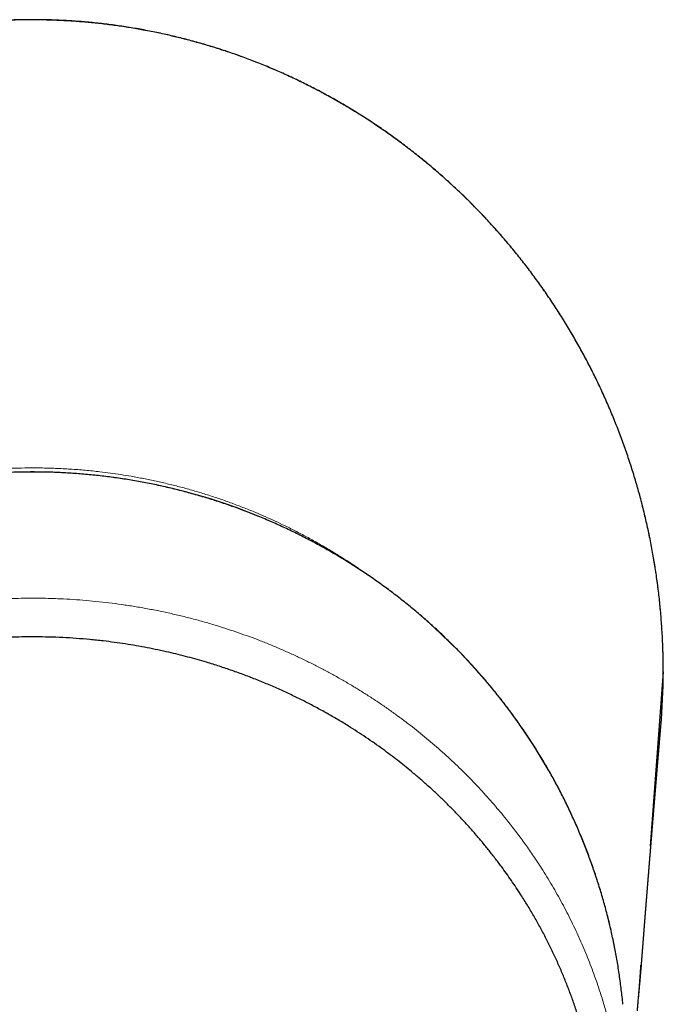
# Model space of a CAD drawing. Header units: millimetres. Extents: x 8 to 869, y 12 to 834.
# Tile 15 of 217: x 434 to 461, y 350 to 392. Entities that reach past the tile are written whole.
import ezdxf

# ---------------------------------------------------------------- set-up
doc = ezdxf.new("R2010")
doc.units = ezdxf.units.MM

msp = doc.modelspace()

# ---------------------------------------------------------------- linework, layer by layer
at = {"color": 7, "linetype": 'Continuous', "lineweight": 30}
msp.add_line((461.202, 364.587), (460.646, 357.156), dxfattribs=at)
at = {"color": 252, "linetype": 'Continuous', "lineweight": 0}
for centre, radius, start, end in [((434.182, 347.911), 25.204, 89.7521, 174.2318), ((434.399, 347.91), 25.205, 5.6995, 90.2449)]:
    msp.add_arc(centre, radius, start, end, dxfattribs=at)
at = {"color": 7, "linetype": 'Continuous', "lineweight": 30}
msp.add_arc((432.659, 364.726), 28.543, 355.0513, 359.7206, dxfattribs=at)
for points, knots in [([(461.202, 364.587), (461.202, 364.686), (461.201, 364.895), (461.196, 365.215), (461.187, 365.547), (461.174, 365.88), (461.157, 366.212), (461.136, 366.544), (461.112, 366.875), (461.083, 367.207), (461.051, 367.539), (461.015, 367.87), (460.974, 368.202), (460.93, 368.533), (460.883, 368.864), (460.831, 369.194), (460.776, 369.523), (460.716, 369.852), (460.653, 370.179), (460.586, 370.506), (460.516, 370.833), (460.441, 371.158), (460.363, 371.483), (460.281, 371.806), (460.195, 372.129), (460.106, 372.45), (460.013, 372.77), (459.916, 373.089), (459.815, 373.407), (459.711, 373.723), (459.604, 374.037), (459.492, 374.349), (459.378, 374.66), (459.26, 374.969), (459.138, 375.277), (459.012, 375.584), (458.884, 375.888), (458.751, 376.191), (458.616, 376.492), (458.477, 376.791), (458.335, 377.088), (458.189, 377.383), (458.04, 377.676), (457.887, 377.968), (457.731, 378.257), (457.571, 378.545), (457.409, 378.831), (457.242, 379.116), (457.072, 379.398), (456.899, 379.679), (456.722, 379.958), (456.542, 380.236), (456.358, 380.511), (456.172, 380.783), (455.983, 381.052), (455.791, 381.319), (455.596, 381.584), (455.397, 381.847), (455.196, 382.107), (454.992, 382.364), (454.785, 382.619), (454.575, 382.87), (454.364, 383.118), (454.149, 383.364), (453.932, 383.606), (453.712, 383.846), (453.489, 384.084), (453.264, 384.318), (453.036, 384.549), (452.805, 384.778), (452.571, 385.004), (452.335, 385.228), (452.096, 385.448), (451.855, 385.666), (451.611, 385.881), (451.364, 386.092), (451.116, 386.301), (450.865, 386.506), (450.611, 386.708), (450.356, 386.907), (450.098, 387.103), (449.838, 387.296), (449.576, 387.485), (449.312, 387.671), (449.046, 387.853), (448.778, 388.033), (448.507, 388.209), (448.234, 388.383), (447.959, 388.553), (447.682, 388.719), (447.404, 388.882), (447.124, 389.041), (446.844, 389.196), (446.561, 389.348), (446.276, 389.497), (445.989, 389.643), (445.701, 389.784), (445.412, 389.922), (445.121, 390.057), (444.83, 390.187), (444.537, 390.314), (444.242, 390.437), (443.947, 390.557), (443.65, 390.673), (443.352, 390.785), (443.052, 390.894), (442.751, 390.999), (442.449, 391.1), (442.145, 391.198), (441.84, 391.292), (441.534, 391.383), (441.225, 391.47), (440.916, 391.553), (440.606, 391.632), (440.297, 391.707), (439.987, 391.779), (439.677, 391.846), (439.364, 391.91), (439.051, 391.97), (438.737, 392.027), (438.422, 392.079), (438.108, 392.128), (437.794, 392.173), (437.48, 392.213), (437.166, 392.25), (436.85, 392.283), (436.534, 392.313), (436.217, 392.338), (435.9, 392.36), (435.583, 392.377), (435.266, 392.391), (434.949, 392.401), (434.632, 392.407), (434.314, 392.409), (433.997, 392.408), (433.679, 392.402), (433.361, 392.393), (433.044, 392.38), (432.727, 392.362), (432.41, 392.341), (432.093, 392.316), (431.776, 392.288), (431.459, 392.255), (431.143, 392.218), (430.827, 392.178), (430.512, 392.134), (430.198, 392.086), (429.885, 392.034), (429.572, 391.978), (429.259, 391.918), (428.947, 391.855), (428.636, 391.788), (428.326, 391.717), (428.018, 391.643), (427.711, 391.564), (427.404, 391.482), (427.097, 391.397), (426.791, 391.307), (426.486, 391.213), (426.183, 391.116), (425.88, 391.015), (425.578, 390.91), (425.278, 390.802), (424.979, 390.69), (424.68, 390.574), (424.383, 390.455), (424.088, 390.332), (423.795, 390.205), (423.502, 390.075), (423.211, 389.941), (422.921, 389.803), (422.633, 389.662), (422.346, 389.517), (422.061, 389.369), (421.778, 389.218), (421.497, 389.063), (421.217, 388.904), (420.939, 388.742), (420.662, 388.577), (420.388, 388.408), (420.116, 388.236), (419.846, 388.061), (419.578, 387.883), (419.313, 387.701), (419.049, 387.517), (418.788, 387.329), (418.529, 387.137), (418.272, 386.943), (418.017, 386.745), (417.765, 386.545), (417.514, 386.34), (417.265, 386.133), (417.019, 385.922), (416.774, 385.708), (416.532, 385.49), (416.292, 385.27), (416.055, 385.047), (415.821, 384.821), (415.59, 384.593), (415.361, 384.361), (415.134, 384.126), (414.91, 383.889), (414.689, 383.649), (414.471, 383.406), (414.256, 383.161), (414.044, 382.915), (413.836, 382.665), (413.629, 382.413), (413.425, 382.157), (413.224, 381.898), (413.026, 381.638), (412.831, 381.375), (412.639, 381.109), (412.45, 380.841), (412.264, 380.57), (412.081, 380.297), (411.9, 380.021), (411.723, 379.743), (411.55, 379.463), (411.379, 379.181), (411.212, 378.897), (411.048, 378.611), (410.888, 378.322), (410.73, 378.032), (410.576, 377.74), (410.426, 377.445), (410.279, 377.149), (410.135, 376.852), (409.995, 376.553), (409.858, 376.252), (409.725, 375.948), (409.595, 375.644), (409.469, 375.338), (409.346, 375.03), (409.228, 374.722), (409.113, 374.414), (409.002, 374.103), (408.893, 373.789), (408.788, 373.474), (408.687, 373.157), (408.59, 372.839), (408.496, 372.521), (408.406, 372.201), (408.32, 371.881), (408.237, 371.559), (408.159, 371.236), (408.084, 370.913), (408.012, 370.588), (407.945, 370.262), (407.881, 369.936), (407.821, 369.608), (407.765, 369.278), (407.712, 368.948), (407.663, 368.617), (407.618, 368.284), (407.577, 367.951), (407.54, 367.618), (407.506, 367.285), (407.477, 366.953), (407.451, 366.62), (407.43, 366.287), (407.412, 365.953), (407.398, 365.62), (407.388, 365.287), (407.382, 364.954), (407.379, 364.721), (407.38, 364.599), (407.38, 364.587)], [0, 0, 0, 0, 0.003441, 0.007302, 0.011169, 0.015035, 0.018902, 0.02277, 0.026639, 0.03051, 0.034385, 0.038264, 0.042147, 0.046037, 0.049925, 0.05381, 0.057693, 0.061574, 0.065456, 0.069338, 0.07322, 0.077104, 0.080992, 0.084872, 0.088749, 0.092629, 0.096508, 0.100385, 0.104259, 0.108129, 0.111992, 0.115849, 0.119695, 0.123544, 0.127403, 0.131255, 0.135102, 0.138943, 0.14278, 0.146613, 0.150443, 0.154271, 0.158098, 0.161925, 0.165751, 0.169579, 0.173408, 0.177239, 0.181073, 0.184912, 0.188755, 0.192603, 0.196461, 0.200285, 0.20411, 0.207939, 0.21177, 0.215599, 0.219426, 0.223247, 0.227061, 0.230865, 0.234656, 0.238445, 0.242236, 0.246023, 0.249807, 0.253589, 0.257369, 0.261148, 0.264927, 0.268708, 0.272489, 0.276275, 0.280057, 0.283834, 0.287607, 0.291377, 0.295145, 0.298911, 0.302677, 0.306443, 0.310211, 0.313957, 0.317702, 0.321457, 0.325218, 0.328981, 0.332745, 0.336504, 0.340255, 0.343997, 0.347724, 0.351443, 0.355192, 0.358933, 0.362667, 0.366395, 0.370117, 0.373834, 0.377548, 0.381258, 0.384966, 0.388673, 0.392379, 0.396085, 0.399792, 0.4035, 0.40721, 0.410924, 0.414642, 0.418364, 0.422092, 0.425829, 0.429514, 0.433204, 0.436905, 0.440614, 0.444327, 0.44804, 0.45175, 0.455451, 0.459141, 0.462816, 0.466487, 0.470189, 0.473887, 0.477582, 0.481275, 0.484966, 0.488656, 0.492347, 0.496038, 0.499731, 0.503426, 0.507121, 0.510815, 0.514509, 0.518203, 0.521898, 0.525595, 0.529294, 0.532997, 0.536704, 0.540415, 0.544105, 0.547796, 0.551492, 0.555192, 0.558894, 0.562597, 0.566298, 0.569996, 0.573688, 0.577373, 0.581057, 0.584768, 0.588477, 0.592186, 0.595895, 0.599606, 0.603318, 0.607033, 0.610751, 0.614474, 0.618204, 0.621914, 0.625631, 0.629354, 0.633084, 0.636817, 0.640552, 0.644289, 0.648024, 0.651758, 0.655485, 0.659224, 0.662977, 0.666726, 0.670472, 0.674215, 0.677956, 0.681696, 0.685436, 0.689177, 0.692919, 0.696663, 0.700409, 0.70416, 0.707914, 0.711674, 0.71544, 0.719213, 0.722994, 0.726782, 0.730582, 0.734367, 0.738133, 0.741913, 0.745703, 0.749501, 0.753302, 0.757102, 0.760899, 0.764687, 0.768464, 0.772233, 0.776038, 0.779843, 0.783649, 0.787456, 0.791265, 0.795078, 0.798894, 0.802715, 0.806542, 0.810375, 0.814208, 0.81804, 0.821873, 0.825706, 0.829541, 0.833379, 0.83722, 0.841065, 0.844915, 0.848761, 0.852592, 0.856433, 0.860282, 0.864134, 0.867989, 0.871841, 0.875689, 0.879528, 0.883357, 0.88718, 0.891054, 0.894924, 0.898791, 0.902655, 0.906517, 0.910378, 0.914238, 0.918099, 0.92196, 0.925824, 0.929689, 0.933558, 0.937431, 0.941309, 0.945192, 0.949082, 0.952978, 0.956883, 0.960796, 0.96469, 0.968573, 0.972458, 0.976342, 0.980225, 0.984106, 0.987985, 0.99186, 0.995731, 0.999597, 1, 1, 1, 1]), ([(434.291, 373.118), (434.236, 373.117), (434.076, 373.117), (433.812, 373.114), (433.499, 373.106), (433.186, 373.094), (432.873, 373.079), (432.561, 373.059), (432.248, 373.036), (431.936, 373.009), (431.625, 372.979), (431.313, 372.944), (431.002, 372.906), (430.692, 372.863), (430.382, 372.817), (430.073, 372.768), (429.765, 372.714), (429.457, 372.657), (429.15, 372.595), (428.844, 372.53), (428.538, 372.462), (428.234, 372.389), (427.93, 372.313), (427.627, 372.233), (427.326, 372.15), (427.025, 372.063), (426.726, 371.972), (426.427, 371.877), (426.13, 371.779), (425.834, 371.677), (425.54, 371.572), (425.247, 371.462), (424.955, 371.35), (424.664, 371.234), (424.376, 371.114), (424.088, 370.99), (423.802, 370.864), (423.518, 370.733), (423.236, 370.599), (422.955, 370.462), (422.676, 370.321), (422.398, 370.177), (422.123, 370.03), (421.849, 369.879), (421.577, 369.725), (421.307, 369.567), (421.04, 369.406), (420.774, 369.242), (420.51, 369.075), (420.248, 368.904), (419.989, 368.731), (419.732, 368.554), (419.477, 368.374), (419.224, 368.19), (418.974, 368.004), (418.725, 367.815), (418.48, 367.622), (418.236, 367.427), (417.996, 367.229), (417.757, 367.028), (417.521, 366.823), (417.288, 366.616), (417.058, 366.406), (416.83, 366.194), (416.604, 365.978), (416.382, 365.76), (416.162, 365.539), (415.945, 365.316), (415.73, 365.089), (415.519, 364.86), (415.31, 364.629), (415.105, 364.395), (414.902, 364.159), (414.702, 363.92), (414.506, 363.678), (414.312, 363.434), (414.121, 363.188), (413.934, 362.94), (413.749, 362.689), (413.568, 362.436), (413.39, 362.181), (413.215, 361.924), (413.044, 361.664), (412.875, 361.403), (412.71, 361.139), (412.548, 360.874), (412.39, 360.606), (412.235, 360.337), (412.083, 360.065), (411.935, 359.792), (411.79, 359.517), (411.648, 359.24), (411.51, 358.962), (411.376, 358.682), (411.245, 358.4), (411.117, 358.117), (410.993, 357.832), (410.873, 357.545), (410.756, 357.258), (410.643, 356.968), (410.533, 356.678), (410.428, 356.386), (410.325, 356.093), (410.227, 355.798), (410.132, 355.503), (410.041, 355.206), (409.953, 354.908), (409.87, 354.609), (409.79, 354.309), (409.713, 354.008), (409.641, 353.706), (409.572, 353.404), (409.507, 353.1), (409.446, 352.796), (409.389, 352.491), (409.336, 352.186), (409.286, 351.879), (409.24, 351.572), (409.198, 351.265), (409.16, 350.957), (409.129, 350.684), (409.113, 350.513), (409.106, 350.445)], [0, 0, 0, 0, 0.004442, 0.012832, 0.021223, 0.029613, 0.038004, 0.046394, 0.054785, 0.063175, 0.071566, 0.079956, 0.088347, 0.096737, 0.105128, 0.113518, 0.121909, 0.130299, 0.13869, 0.14708, 0.155471, 0.163861, 0.172252, 0.180642, 0.189033, 0.197423, 0.205814, 0.214204, 0.222595, 0.230985, 0.239375, 0.247766, 0.256156, 0.264547, 0.272937, 0.281327, 0.289718, 0.298108, 0.306498, 0.314888, 0.323279, 0.331669, 0.340059, 0.34845, 0.35684, 0.36523, 0.37362, 0.38201, 0.3904, 0.398791, 0.407181, 0.415571, 0.423961, 0.432351, 0.440741, 0.449131, 0.457521, 0.465911, 0.474301, 0.482691, 0.491081, 0.499471, 0.507861, 0.516251, 0.524641, 0.533031, 0.541421, 0.549811, 0.5582, 0.56659, 0.57498, 0.58337, 0.591759, 0.600149, 0.608539, 0.616929, 0.625318, 0.633708, 0.642098, 0.650487, 0.658877, 0.667266, 0.675656, 0.684046, 0.692435, 0.700825, 0.709214, 0.717604, 0.725993, 0.734383, 0.742772, 0.751162, 0.759551, 0.76794, 0.77633, 0.784719, 0.793109, 0.801498, 0.809887, 0.818277, 0.826666, 0.835055, 0.843444, 0.851834, 0.860223, 0.868612, 0.877001, 0.885391, 0.89378, 0.902169, 0.910558, 0.918947, 0.927337, 0.935726, 0.944115, 0.952504, 0.960893, 0.969282, 0.977672, 0.986061, 0.99445, 1, 1, 1, 1]), ([(459.479, 350.413), (459.476, 350.441), (459.464, 350.572), (459.439, 350.805), (459.403, 351.113), (459.363, 351.421), (459.319, 351.728), (459.272, 352.035), (459.22, 352.341), (459.165, 352.646), (459.105, 352.95), (459.042, 353.254), (458.976, 353.557), (458.905, 353.859), (458.831, 354.161), (458.752, 354.461), (458.671, 354.761), (458.585, 355.059), (458.496, 355.356), (458.403, 355.652), (458.306, 355.947), (458.205, 356.241), (458.101, 356.534), (457.994, 356.825), (457.882, 357.115), (457.767, 357.404), (457.649, 357.691), (457.527, 357.976), (457.401, 358.26), (457.272, 358.543), (457.139, 358.824), (457.003, 359.103), (456.863, 359.381), (456.72, 359.657), (456.573, 359.931), (456.423, 360.203), (456.269, 360.473), (456.113, 360.742), (455.952, 361.008), (455.789, 361.273), (455.622, 361.535), (455.452, 361.796), (455.279, 362.054), (455.102, 362.311), (454.923, 362.565), (454.74, 362.816), (454.554, 363.066), (454.365, 363.313), (454.172, 363.558), (453.977, 363.801), (453.779, 364.041), (453.578, 364.279), (453.374, 364.514), (453.166, 364.746), (452.956, 364.977), (452.744, 365.204), (452.528, 365.429), (452.309, 365.651), (452.088, 365.871), (451.864, 366.088), (451.637, 366.302), (451.408, 366.513), (451.176, 366.721), (450.942, 366.927), (450.705, 367.13), (450.465, 367.33), (450.223, 367.526), (449.978, 367.72), (449.731, 367.911), (449.482, 368.099), (449.231, 368.283), (448.977, 368.465), (448.72, 368.644), (448.462, 368.819), (448.201, 368.991), (447.939, 369.16), (447.674, 369.326), (447.407, 369.488), (447.138, 369.647), (446.868, 369.803), (446.595, 369.956), (446.32, 370.105), (446.044, 370.251), (445.766, 370.393), (445.486, 370.532), (445.204, 370.668), (444.92, 370.8), (444.635, 370.928), (444.349, 371.053), (444.061, 371.175), (443.771, 371.293), (443.48, 371.407), (443.187, 371.518), (442.893, 371.625), (442.598, 371.729), (442.302, 371.829), (442.004, 371.925), (441.705, 372.018), (441.405, 372.107), (441.104, 372.193), (440.802, 372.274), (440.499, 372.352), (440.195, 372.427), (439.89, 372.497), (439.584, 372.564), (439.277, 372.627), (438.97, 372.686), (438.661, 372.742), (438.353, 372.793), (438.043, 372.841), (437.733, 372.885), (437.422, 372.926), (437.111, 372.962), (436.8, 372.995), (436.488, 373.024), (436.176, 373.049), (435.863, 373.07), (435.551, 373.087), (435.238, 373.101), (434.925, 373.11), (434.609, 373.116), (434.398, 373.117), (434.291, 373.118)], [0, 0, 0, 0, 0.002258, 0.01064, 0.019022, 0.027404, 0.035786, 0.044168, 0.05255, 0.060932, 0.069314, 0.077696, 0.086078, 0.09446, 0.102842, 0.111225, 0.119607, 0.127989, 0.136371, 0.144753, 0.153135, 0.161517, 0.169899, 0.178281, 0.186664, 0.195046, 0.203428, 0.21181, 0.220192, 0.228575, 0.236957, 0.245339, 0.253721, 0.262104, 0.270486, 0.278868, 0.28725, 0.295633, 0.304015, 0.312398, 0.32078, 0.329162, 0.337545, 0.345927, 0.35431, 0.362692, 0.371075, 0.379457, 0.38784, 0.396222, 0.404605, 0.412987, 0.42137, 0.429752, 0.438135, 0.446518, 0.4549, 0.463283, 0.471666, 0.480048, 0.488431, 0.496814, 0.505197, 0.513579, 0.521962, 0.530345, 0.538728, 0.547111, 0.555494, 0.563877, 0.572259, 0.580642, 0.589025, 0.597408, 0.605791, 0.614174, 0.622557, 0.63094, 0.639323, 0.647706, 0.656089, 0.664472, 0.672856, 0.681239, 0.689622, 0.698005, 0.706388, 0.714771, 0.723154, 0.731538, 0.739921, 0.748304, 0.756687, 0.76507, 0.773454, 0.781837, 0.79022, 0.798604, 0.806987, 0.81537, 0.823753, 0.832137, 0.84052, 0.848903, 0.857287, 0.86567, 0.874053, 0.882437, 0.89082, 0.899204, 0.907587, 0.91597, 0.924354, 0.932737, 0.941121, 0.949504, 0.957887, 0.966271, 0.974654, 0.983038, 0.991421, 1, 1, 1, 1]), ([(448.837, 325.37), (448.981, 325.471), (449.268, 325.674), (449.69, 325.99), (450.104, 326.313), (450.495, 326.632), (450.864, 326.947), (451.212, 327.256), (451.553, 327.571), (451.887, 327.892), (452.215, 328.219), (452.536, 328.553), (452.851, 328.893), (453.159, 329.241), (453.46, 329.594), (453.754, 329.953), (454.041, 330.319), (454.321, 330.691), (454.592, 331.068), (454.856, 331.45), (455.111, 331.837), (455.361, 332.233), (455.605, 332.64), (455.844, 333.057), (456.073, 333.479), (456.292, 333.905), (456.502, 334.335), (456.702, 334.77), (456.893, 335.209), (457.075, 335.653), (457.246, 336.1), (457.407, 336.551), (457.559, 337.006), (457.7, 337.464), (457.831, 337.926), (457.952, 338.39), (458.062, 338.857), (458.149, 339.268), (458.218, 339.624), (458.271, 339.923), (458.32, 340.223), (458.375, 340.591), (458.432, 341.029), (458.485, 341.537), (458.526, 342.046), (458.552, 342.522), (458.567, 342.963), (458.573, 343.371), (458.571, 343.779), (458.561, 344.215), (458.54, 344.679), (458.506, 345.17), (458.46, 345.662), (458.4, 346.183), (458.321, 346.734), (458.225, 347.296), (458.118, 347.838), (458.001, 348.36), (457.87, 348.881), (457.726, 349.4), (457.568, 349.917), (457.4, 350.421), (457.223, 350.912), (457.038, 351.39), (456.841, 351.865), (456.632, 352.336), (456.411, 352.805), (456.178, 353.27), (455.934, 353.73), (455.678, 354.185), (455.41, 354.637), (455.159, 355.037), (454.93, 355.388), (454.725, 355.69), (454.514, 355.991), (454.281, 356.312), (454.023, 356.653), (453.74, 357.014), (453.448, 357.37), (453.148, 357.722), (452.839, 358.069), (452.523, 358.41), (452.199, 358.746), (451.868, 359.076), (451.529, 359.401), (451.182, 359.72), (450.827, 360.034), (450.488, 360.321), (450.167, 360.584), (449.864, 360.824), (449.557, 361.059), (449.231, 361.3), (448.886, 361.546), (448.521, 361.797), (448.15, 362.042), (447.749, 362.297), (447.317, 362.559), (446.852, 362.827), (446.379, 363.087), (445.898, 363.337), (445.41, 363.578), (444.91, 363.811), (444.4, 364.035), (443.878, 364.251), (443.349, 364.455), (442.814, 364.649), (442.272, 364.831), (441.775, 364.986), (441.324, 365.117), (440.922, 365.227), (440.517, 365.331), (440.093, 365.432), (439.65, 365.529), (439.189, 365.622), (438.724, 365.707), (438.257, 365.783), (437.788, 365.851), (437.283, 365.915), (436.742, 365.972), (436.165, 366.02), (435.586, 366.055), (435.005, 366.078), (434.422, 366.087), (433.867, 366.084), (433.339, 366.07), (432.839, 366.046), (432.339, 366.014), (431.839, 365.971), (431.339, 365.919), (430.839, 365.857), (430.34, 365.786), (429.882, 365.711), (429.464, 365.635), (429.086, 365.561), (428.709, 365.481), (428.3, 365.387), (427.859, 365.279), (427.387, 365.154), (426.919, 365.02), (426.452, 364.876), (425.989, 364.724), (425.528, 364.563), (425.072, 364.394), (424.586, 364.203), (424.073, 363.988), (423.533, 363.748), (423.001, 363.495), (422.51, 363.248), (422.06, 363.009), (421.648, 362.78), (421.242, 362.545), (420.841, 362.301), (420.445, 362.051), (420.054, 361.793), (419.668, 361.527), (419.288, 361.255), (418.914, 360.975), (418.545, 360.689), (418.182, 360.395), (417.825, 360.094), (417.475, 359.788), (417.132, 359.474), (416.795, 359.155), (416.454, 358.819), (416.11, 358.465), (415.764, 358.093), (415.427, 357.714), (415.099, 357.329), (414.78, 356.937), (414.476, 356.546), (414.186, 356.156), (413.91, 355.768), (413.643, 355.375), (413.384, 354.977), (413.135, 354.574), (412.907, 354.188), (412.699, 353.82), (412.51, 353.471), (412.328, 353.118), (412.139, 352.736), (411.945, 352.324), (411.748, 351.88), (411.562, 351.433), (411.386, 350.982), (411.22, 350.528), (411.064, 350.069), (410.918, 349.607), (410.783, 349.141), (410.658, 348.673), (410.544, 348.201), (410.441, 347.726), (410.349, 347.248), (410.267, 346.768), (410.197, 346.286), (410.137, 345.802), (410.089, 345.317), (410.052, 344.832), (410.026, 344.347), (410.012, 343.86), (410.008, 343.373), (410.017, 342.885), (410.035, 342.427), (410.061, 342.001), (410.092, 341.604), (410.131, 341.208), (410.184, 340.761), (410.254, 340.263), (410.346, 339.715), (410.452, 339.168), (410.558, 338.69), (410.659, 338.281), (410.748, 337.939), (410.843, 337.599), (410.967, 337.183), (411.125, 336.693), (411.323, 336.132), (411.52, 335.621), (411.71, 335.158), (411.891, 334.744), (412.081, 334.333), (412.296, 333.893), (412.538, 333.425), (412.81, 332.93), (413.095, 332.44), (413.371, 331.993), (413.633, 331.59), (413.879, 331.227), (414.132, 330.868), (414.394, 330.513), (414.663, 330.162), (414.921, 329.839), (415.166, 329.542), (415.398, 329.271), (415.634, 329.003), (415.915, 328.693), (416.244, 328.345), (416.625, 327.959), (417.017, 327.581), (417.42, 327.21), (417.833, 326.847), (418.233, 326.512), (418.619, 326.202), (418.987, 325.918), (419.362, 325.64), (419.617, 325.46), (419.745, 325.37)], [0, 0, 0, 0, 0.004381, 0.008762, 0.013152, 0.017542, 0.021466, 0.02539, 0.029314, 0.033252, 0.03719, 0.041128, 0.045115, 0.049103, 0.053096, 0.057089, 0.061132, 0.065175, 0.069218, 0.073275, 0.077332, 0.081389, 0.08563, 0.089871, 0.094112, 0.098368, 0.102625, 0.106881, 0.111171, 0.11546, 0.119756, 0.124052, 0.128381, 0.132711, 0.13704, 0.141385, 0.14573, 0.150074, 0.152835, 0.155595, 0.158357, 0.161119, 0.165769, 0.170419, 0.175077, 0.179735, 0.183452, 0.187169, 0.19089, 0.194611, 0.199105, 0.2036, 0.208101, 0.212602, 0.217942, 0.223285, 0.228139, 0.232994, 0.237848, 0.242724, 0.247601, 0.252476, 0.257072, 0.261668, 0.266264, 0.270878, 0.275493, 0.280107, 0.284723, 0.289339, 0.293964, 0.298589, 0.301785, 0.304982, 0.308182, 0.311381, 0.315353, 0.319325, 0.323297, 0.327283, 0.331268, 0.335254, 0.339233, 0.343212, 0.347191, 0.351184, 0.355177, 0.35917, 0.362396, 0.365621, 0.368849, 0.372078, 0.375744, 0.379411, 0.383082, 0.386754, 0.39115, 0.395546, 0.399942, 0.404359, 0.408777, 0.413195, 0.417738, 0.422282, 0.426825, 0.431393, 0.435963, 0.440531, 0.443845, 0.447159, 0.450477, 0.453795, 0.457518, 0.461241, 0.464963, 0.4687, 0.472438, 0.476175, 0.480722, 0.485271, 0.489818, 0.494393, 0.498969, 0.503544, 0.507474, 0.511405, 0.515343, 0.519281, 0.523244, 0.527206, 0.531176, 0.535146, 0.538192, 0.541238, 0.544287, 0.547337, 0.551209, 0.555082, 0.558961, 0.562841, 0.566742, 0.570643, 0.574551, 0.57846, 0.583223, 0.587987, 0.592763, 0.597539, 0.601383, 0.605227, 0.609071, 0.612929, 0.616787, 0.620645, 0.624531, 0.628417, 0.632309, 0.636201, 0.640121, 0.64404, 0.64796, 0.651893, 0.655827, 0.65976, 0.664107, 0.668455, 0.672802, 0.677167, 0.681532, 0.685897, 0.690048, 0.694199, 0.69835, 0.702515, 0.706681, 0.710847, 0.714362, 0.717877, 0.721395, 0.724914, 0.729244, 0.733575, 0.737905, 0.742251, 0.746597, 0.750943, 0.755323, 0.759703, 0.76409, 0.768478, 0.772899, 0.777321, 0.781743, 0.78618, 0.790618, 0.795056, 0.799491, 0.803927, 0.808362, 0.812814, 0.817265, 0.821717, 0.82534, 0.828964, 0.832591, 0.836219, 0.841271, 0.846322, 0.851384, 0.856446, 0.85964, 0.862833, 0.86603, 0.869226, 0.874578, 0.879932, 0.885285, 0.889321, 0.893358, 0.897395, 0.901432, 0.906425, 0.911418, 0.916422, 0.921426, 0.925253, 0.92908, 0.932907, 0.936746, 0.940585, 0.944424, 0.94749, 0.950556, 0.953624, 0.956693, 0.961309, 0.965925, 0.970541, 0.975179, 0.979818, 0.984456, 0.988339, 0.992222, 0.996111, 1, 1, 1, 1]), ([(460.268, 352.063), (460.268, 352.072), (460.27, 352.09), (460.272, 352.116), (460.274, 352.141), (460.275, 352.165), (460.277, 352.188), (460.279, 352.211), (460.281, 352.235), (460.283, 352.26), (460.285, 352.283), (460.286, 352.306), (460.288, 352.331), (460.29, 352.359), (460.293, 352.39), (460.295, 352.42), (460.297, 352.448), (460.299, 352.473), (460.301, 352.494), (460.303, 352.515), (460.305, 352.541), (460.307, 352.571), (460.31, 352.606), (460.312, 352.634), (460.313, 352.656), (460.315, 352.671), (460.316, 352.687), (460.317, 352.704), (460.319, 352.721), (460.32, 352.739), (460.321, 352.757), (460.323, 352.776), (460.324, 352.796), (460.326, 352.817), (460.328, 352.837), (460.329, 352.857), (460.331, 352.874), (460.332, 352.891), (460.333, 352.908), (460.335, 352.929), (460.337, 352.956), (460.34, 352.991), (460.342, 353.026), (460.345, 353.06), (460.347, 353.091), (460.35, 353.12), (460.352, 353.149), (460.354, 353.175), (460.356, 353.199), (460.358, 353.22), (460.359, 353.241), (460.361, 353.261), (460.362, 353.28), (460.364, 353.299), (460.365, 353.318), (460.367, 353.339), (460.369, 353.362), (460.371, 353.387), (460.373, 353.412), (460.374, 353.437), (460.376, 353.463), (460.378, 353.487), (460.38, 353.511), (460.382, 353.534), (460.384, 353.557), (460.386, 353.579), (460.387, 353.601), (460.389, 353.623), (460.391, 353.646), (460.393, 353.669), (460.395, 353.693), (460.397, 353.719), (460.398, 353.743), (460.4, 353.764), (460.402, 353.782), (460.403, 353.799), (460.404, 353.815), (460.405, 353.83), (460.406, 353.843), (460.407, 353.854), (460.408, 353.864), (460.409, 353.874), (460.41, 353.884), (460.41, 353.894), (460.411, 353.907), (460.412, 353.92), (460.414, 353.934), (460.415, 353.95), (460.416, 353.965), (460.417, 353.981), (460.419, 353.997), (460.42, 354.013), (460.421, 354.031), (460.423, 354.048), (460.424, 354.065), (460.425, 354.081), (460.426, 354.096), (460.427, 354.11), (460.429, 354.125), (460.43, 354.143), (460.431, 354.161), (460.433, 354.184), (460.435, 354.21), (460.438, 354.24), (460.44, 354.267), (460.442, 354.29), (460.443, 354.31), (460.445, 354.329), (460.446, 354.346), (460.447, 354.362), (460.448, 354.375), (460.449, 354.388), (460.45, 354.399), (460.451, 354.409), (460.452, 354.419), (460.453, 354.43), (460.454, 354.444), (460.455, 354.46), (460.457, 354.478), (460.458, 354.499), (460.46, 354.524), (460.462, 354.55), (460.464, 354.575), (460.466, 354.6), (460.468, 354.626), (460.471, 354.654), (460.473, 354.684), (460.475, 354.716), (460.478, 354.749), (460.481, 354.783), (460.484, 354.818), (460.486, 354.848), (460.488, 354.872), (460.489, 354.891), (460.491, 354.909), (460.492, 354.928), (460.494, 354.948), (460.496, 354.969), (460.497, 354.99), (460.499, 355.011), (460.5, 355.03), (460.502, 355.049), (460.503, 355.066), (460.505, 355.083), (460.506, 355.098), (460.507, 355.111), (460.508, 355.122), (460.509, 355.131), (460.509, 355.14), (460.51, 355.15), (460.511, 355.16), (460.512, 355.172), (460.513, 355.186), (460.514, 355.203), (460.516, 355.223), (460.518, 355.244), (460.52, 355.269), (460.522, 355.296), (460.524, 355.326), (460.526, 355.354), (460.528, 355.38), (460.531, 355.407), (460.533, 355.439), (460.536, 355.476), (460.54, 355.52), (460.543, 355.56), (460.546, 355.597), (460.549, 355.631), (460.551, 355.66), (460.553, 355.686), (460.555, 355.707), (460.556, 355.727), (460.558, 355.746), (460.559, 355.763), (460.56, 355.779), (460.562, 355.794), (460.562, 355.805), (460.563, 355.814), (460.564, 355.822), (460.565, 355.832), (460.565, 355.842), (460.566, 355.854), (460.568, 355.868), (460.569, 355.884), (460.57, 355.901), (460.572, 355.919), (460.573, 355.937), (460.575, 355.956), (460.576, 355.975), (460.578, 355.993), (460.579, 356.011), (460.581, 356.036), (460.584, 356.066), (460.587, 356.104), (460.589, 356.14), (460.592, 356.175), (460.595, 356.208), (460.598, 356.24), (460.6, 356.271), (460.602, 356.299), (460.604, 356.325), (460.606, 356.349), (460.608, 356.374), (460.61, 356.399), (460.613, 356.426), (460.615, 356.453), (460.617, 356.481), (460.619, 356.508), (460.621, 356.534), (460.623, 356.559), (460.625, 356.585), (460.628, 356.612), (460.63, 356.641), (460.632, 356.669), (460.634, 356.696), (460.636, 356.721), (460.638, 356.745), (460.64, 356.768), (460.642, 356.789), (460.644, 356.811), (460.646, 356.834), (460.648, 356.858), (460.65, 356.883), (460.652, 356.908), (460.654, 356.935), (460.656, 356.964), (460.659, 356.994), (460.661, 357.025), (460.664, 357.055), (460.666, 357.084), (460.668, 357.111), (460.67, 357.137), (460.672, 357.162), (460.674, 357.187), (460.676, 357.213), (460.679, 357.239), (460.681, 357.267), (460.683, 357.296), (460.686, 357.325), (460.688, 357.353), (460.69, 357.383), (460.693, 357.416), (460.696, 357.453), (460.699, 357.486), (460.701, 357.514), (460.703, 357.537), (460.705, 357.561), (460.707, 357.586), (460.709, 357.61), (460.711, 357.633), (460.713, 357.658), (460.715, 357.683), (460.717, 357.71), (460.719, 357.737), (460.722, 357.765), (460.724, 357.794), (460.726, 357.821), (460.729, 357.851), (460.731, 357.884), (460.734, 357.919), (460.737, 357.953), (460.74, 357.986), (460.742, 358.021), (460.745, 358.058), (460.749, 358.097), (460.752, 358.136), (460.755, 358.175), (460.758, 358.215), (460.762, 358.255), (460.764, 358.289), (460.766, 358.313), (460.768, 358.33), (460.769, 358.346), (460.771, 358.363), (460.772, 358.382), (460.774, 358.403), (460.776, 358.425), (460.778, 358.448), (460.78, 358.476), (460.782, 358.507), (460.785, 358.542), (460.788, 358.571), (460.79, 358.595), (460.791, 358.612), (460.792, 358.627), (460.793, 358.641), (460.795, 358.654), (460.796, 358.665), (460.796, 358.675), (460.797, 358.684), (460.798, 358.693), (460.798, 358.701), (460.799, 358.713), (460.801, 358.728), (460.802, 358.746), (460.804, 358.767), (460.806, 358.789), (460.808, 358.811), (460.81, 358.838), (460.812, 358.869), (460.815, 358.903), (460.818, 358.944), (460.822, 358.992), (460.827, 359.048), (460.831, 359.092), (460.834, 359.126), (460.835, 359.149), (460.837, 359.173), (460.84, 359.198), (460.842, 359.225), (460.844, 359.253), (460.846, 359.279), (460.848, 359.304), (460.85, 359.326), (460.852, 359.348), (460.854, 359.37), (460.856, 359.391), (460.857, 359.411), (460.859, 359.431), (460.86, 359.449), (460.862, 359.466), (460.863, 359.482), (460.864, 359.498), (460.866, 359.515), (460.868, 359.536), (460.87, 359.561), (460.872, 359.588), (460.874, 359.617), (460.877, 359.647), (460.879, 359.676), (460.882, 359.705), (460.884, 359.735), (460.887, 359.768), (460.89, 359.802), (460.893, 359.836), (460.895, 359.869), (460.898, 359.902), (460.901, 359.934), (460.903, 359.964), (460.906, 359.992), (460.908, 360.018), (460.91, 360.045), (460.912, 360.073), (460.915, 360.105), (460.918, 360.139), (460.921, 360.176), (460.924, 360.207), (460.926, 360.233), (460.927, 360.252), (460.929, 360.269), (460.93, 360.285), (460.931, 360.3), (460.933, 360.315), (460.934, 360.331), (460.935, 360.348), (460.937, 360.366), (460.939, 360.386), (460.94, 360.407), (460.942, 360.429), (460.944, 360.45), (460.946, 360.478), (460.949, 360.512), (460.952, 360.547), (460.955, 360.577), (460.957, 360.603), (460.959, 360.627), (460.961, 360.649), (460.964, 360.691), (460.967, 360.729), (460.97, 360.763), (460.971, 360.776), (460.972, 360.79), (460.974, 360.805), (460.975, 360.822), (460.977, 360.841), (460.978, 360.862), (460.98, 360.883), (460.982, 360.906), (460.984, 360.929), (460.986, 360.951), (460.988, 360.974), (460.99, 361.001), (460.993, 361.033), (460.996, 361.07), (460.999, 361.105), (461.002, 361.138), (461.004, 361.169), (461.007, 361.2), (461.009, 361.229), (461.012, 361.264), (461.016, 361.304), (461.02, 361.35), (461.023, 361.396), (461.027, 361.442), (461.031, 361.488), (461.034, 361.526), (461.037, 361.556), (461.039, 361.578), (461.041, 361.6), (461.043, 361.624), (461.045, 361.649), (461.047, 361.675), (461.049, 361.702), (461.052, 361.73), (461.054, 361.759), (461.057, 361.788), (461.059, 361.815), (461.061, 361.842), (461.063, 361.867), (461.065, 361.891), (461.067, 361.914), (461.069, 361.935), (461.071, 361.954), (461.072, 361.975), (461.074, 361.995), (461.076, 362.017), (461.078, 362.039), (461.079, 362.055), (461.08, 362.067), (461.081, 362.074), (461.081, 362.081), (461.082, 362.088), (461.083, 362.096), (461.084, 362.105), (461.085, 362.117), (461.086, 362.131), (461.087, 362.147), (461.089, 362.164), (461.09, 362.184), (461.092, 362.206), (461.094, 362.23), (461.096, 362.249), (461.097, 362.261), (461.097, 362.264)], [0, 0, 0, 0, 0.002646, 0.005321, 0.007842, 0.010208, 0.012441, 0.014591, 0.017182, 0.019646, 0.021985, 0.024214, 0.026487, 0.029444, 0.03253, 0.035651, 0.038614, 0.040826, 0.042945, 0.045043, 0.047133, 0.050661, 0.05412, 0.057488, 0.059044, 0.06058, 0.062107, 0.063764, 0.065593, 0.067249, 0.069025, 0.070921, 0.072937, 0.075067, 0.077161, 0.079036, 0.080816, 0.082499, 0.084087, 0.085631, 0.088869, 0.092263, 0.09581, 0.099443, 0.102326, 0.105235, 0.108076, 0.110764, 0.113035, 0.115184, 0.117212, 0.119138, 0.121046, 0.122943, 0.12483, 0.126707, 0.129193, 0.131666, 0.134147, 0.13664, 0.139152, 0.14178, 0.143947, 0.146204, 0.148519, 0.150774, 0.15296, 0.155077, 0.157306, 0.159594, 0.16201, 0.164555, 0.167227, 0.169046, 0.170861, 0.172564, 0.174152, 0.175626, 0.176985, 0.178059, 0.179049, 0.179955, 0.180865, 0.181925, 0.18314, 0.184507, 0.185896, 0.187414, 0.189015, 0.190585, 0.192121, 0.193622, 0.195482, 0.197276, 0.198954, 0.200509, 0.201942, 0.203252, 0.204816, 0.206517, 0.208356, 0.210332, 0.213149, 0.216119, 0.219241, 0.221152, 0.223116, 0.225024, 0.22678, 0.22827, 0.229629, 0.230858, 0.231956, 0.232924, 0.233833, 0.234814, 0.236286, 0.2379, 0.239656, 0.241555, 0.244299, 0.246911, 0.24939, 0.251761, 0.254112, 0.257095, 0.26009, 0.263205, 0.266449, 0.269823, 0.273313, 0.276851, 0.278663, 0.280485, 0.282318, 0.284162, 0.286108, 0.28821, 0.290467, 0.292311, 0.294246, 0.296132, 0.297861, 0.299504, 0.300976, 0.302276, 0.303356, 0.30428, 0.30511, 0.306015, 0.307053, 0.308185, 0.309409, 0.311194, 0.313145, 0.315262, 0.3174, 0.320496, 0.323416, 0.326162, 0.32876, 0.331366, 0.334007, 0.338225, 0.342532, 0.346926, 0.35013, 0.35343, 0.356824, 0.358869, 0.360947, 0.362978, 0.364853, 0.366569, 0.368128, 0.369529, 0.370773, 0.371482, 0.372272, 0.373188, 0.374232, 0.375403, 0.376783, 0.378307, 0.379973, 0.381782, 0.38361, 0.385361, 0.387325, 0.389181, 0.390929, 0.392573, 0.396362, 0.400044, 0.403617, 0.406985, 0.410248, 0.413403, 0.416453, 0.419422, 0.421762, 0.424115, 0.426492, 0.428982, 0.431603, 0.434353, 0.437094, 0.439734, 0.442272, 0.444727, 0.447241, 0.449906, 0.452721, 0.455686, 0.458244, 0.460687, 0.463011, 0.465217, 0.467305, 0.469291, 0.471643, 0.47403, 0.476452, 0.478929, 0.481589, 0.484389, 0.487331, 0.490407, 0.493424, 0.496284, 0.498988, 0.501436, 0.503798, 0.506243, 0.508782, 0.511417, 0.51407, 0.517046, 0.519853, 0.522536, 0.525199, 0.528724, 0.532313, 0.536027, 0.538274, 0.540565, 0.542926, 0.545419, 0.54764, 0.549956, 0.55237, 0.554879, 0.55748, 0.560043, 0.562943, 0.565713, 0.568369, 0.570957, 0.574539, 0.577986, 0.581309, 0.584535, 0.587666, 0.591514, 0.595292, 0.599105, 0.602925, 0.606711, 0.610831, 0.614893, 0.616474, 0.618045, 0.619616, 0.621291, 0.623142, 0.625139, 0.627283, 0.629572, 0.632008, 0.63533, 0.638742, 0.642243, 0.643987, 0.645612, 0.647115, 0.648494, 0.649752, 0.650886, 0.651844, 0.652692, 0.653472, 0.6543, 0.655183, 0.656829, 0.658638, 0.66061, 0.662745, 0.66499, 0.667205, 0.670607, 0.673914, 0.677126, 0.682711, 0.688153, 0.693454, 0.695683, 0.69791, 0.70025, 0.702719, 0.705317, 0.708044, 0.71086, 0.713047, 0.715207, 0.717339, 0.719443, 0.721519, 0.723544, 0.72545, 0.727229, 0.728885, 0.730417, 0.731859, 0.733389, 0.735569, 0.737949, 0.740528, 0.74348, 0.746406, 0.749264, 0.752055, 0.754779, 0.758171, 0.76151, 0.764798, 0.768035, 0.77122, 0.774355, 0.777512, 0.779901, 0.782418, 0.785065, 0.787839, 0.790646, 0.794278, 0.797858, 0.801383, 0.803384, 0.805239, 0.806948, 0.808512, 0.809931, 0.81133, 0.812849, 0.81449, 0.816253, 0.818171, 0.820216, 0.822334, 0.824421, 0.826473, 0.830405, 0.834205, 0.836805, 0.839272, 0.841608, 0.843812, 0.84595, 0.853602, 0.854809, 0.856063, 0.857421, 0.858881, 0.860445, 0.862311, 0.864306, 0.866429, 0.868661, 0.870883, 0.873074, 0.875234, 0.877363, 0.881063, 0.884597, 0.887966, 0.891168, 0.894208, 0.897139, 0.89998, 0.902732, 0.907206, 0.911642, 0.91612, 0.920557, 0.924993, 0.929556, 0.931606, 0.933683, 0.935825, 0.938112, 0.940546, 0.943127, 0.945695, 0.948394, 0.951202, 0.954005, 0.956785, 0.959292, 0.961751, 0.964072, 0.966249, 0.968282, 0.970171, 0.971916, 0.974122, 0.97624, 0.978281, 0.980246, 0.98096, 0.981664, 0.982357, 0.983039, 0.983758, 0.984604, 0.985768, 0.987111, 0.988635, 0.990337, 0.99226, 0.99437, 0.996667, 0.999151, 1, 1, 1, 1]), ([(460.096, 350.136), (460.097, 350.155), (460.101, 350.189), (460.105, 350.234), (460.108, 350.268), (460.11, 350.298), (460.114, 350.338), (460.119, 350.392), (460.127, 350.478), (460.136, 350.584), (460.147, 350.713), (460.158, 350.849), (460.17, 350.993), (460.179, 351.114), (460.187, 351.21), (460.192, 351.281), (460.198, 351.348), (460.203, 351.414), (460.208, 351.484), (460.213, 351.562), (460.219, 351.635), (460.223, 351.693), (460.225, 351.73), (460.228, 351.762), (460.23, 351.793), (460.232, 351.828), (460.235, 351.868), (460.237, 351.908), (460.24, 351.942), (460.242, 351.972), (460.244, 352.002), (460.246, 352.04), (460.248, 352.07), (460.249, 352.087)], [0, 0, 0, 0, 0.029711, 0.052706, 0.068969, 0.083276, 0.098471, 0.131048, 0.166974, 0.230587, 0.292796, 0.366051, 0.439393, 0.513576, 0.552027, 0.587894, 0.622258, 0.655823, 0.688954, 0.729318, 0.776667, 0.799855, 0.818472, 0.833838, 0.849074, 0.865624, 0.888127, 0.90935, 0.927374, 0.941038, 0.954407, 0.974057, 1, 1, 1, 1]), ([(460.146, 350.704), (460.147, 350.719), (460.151, 350.758), (460.157, 350.821), (460.164, 350.892), (460.171, 350.967), (460.178, 351.04), (460.185, 351.113), (460.191, 351.177), (460.196, 351.239), (460.201, 351.293), (460.206, 351.347), (460.211, 351.399), (460.215, 351.452), (460.22, 351.5), (460.223, 351.543), (460.227, 351.582), (460.229, 351.611), (460.231, 351.635), (460.233, 351.655), (460.235, 351.673), (460.236, 351.689), (460.237, 351.702), (460.238, 351.714), (460.239, 351.724), (460.24, 351.731), (460.24, 351.737), (460.241, 351.749), (460.243, 351.763), (460.244, 351.778), (460.245, 351.791), (460.246, 351.804), (460.248, 351.819), (460.249, 351.838), (460.251, 351.86), (460.253, 351.883), (460.255, 351.912), (460.259, 351.954), (460.263, 352.009), (460.267, 352.05), (460.268, 352.073)], [0, 0, 0, 0, 0.029648, 0.075476, 0.121292, 0.166537, 0.220675, 0.262451, 0.307662, 0.343199, 0.380301, 0.411015, 0.446686, 0.482212, 0.513671, 0.541212, 0.569347, 0.595613, 0.612255, 0.633281, 0.655286, 0.676029, 0.6986, 0.718324, 0.738003, 0.745937, 0.754653, 0.76527, 0.777986, 0.791291, 0.802325, 0.811295, 0.818745, 0.832608, 0.8469, 0.862563, 0.881032, 0.913027, 0.953009, 1, 1, 1, 1])]:
    msp.add_open_spline(points, degree=3, knots=knots, dxfattribs=at)
at = {"color": 252, "linetype": 'Continuous', "lineweight": 0}
for points, knots in [([(461.202, 364.587), (461.202, 364.687), (461.201, 364.956), (461.192, 365.393), (461.174, 365.899), (461.144, 366.441), (461.101, 367.018), (461.042, 367.631), (460.971, 368.242), (460.886, 368.851), (460.787, 369.463), (460.675, 370.077), (460.548, 370.693), (460.407, 371.306), (460.253, 371.915), (460.095, 372.49), (459.934, 373.029), (459.774, 373.535), (459.591, 374.073), (459.385, 374.642), (459.153, 375.241), (458.906, 375.835), (458.647, 376.423), (458.374, 377.005), (458.088, 377.581), (457.788, 378.15), (457.476, 378.712), (457.151, 379.266), (456.814, 379.813), (456.464, 380.352), (456.102, 380.883), (455.727, 381.405), (455.341, 381.919), (454.945, 382.42), (454.54, 382.91), (454.126, 383.388), (453.701, 383.856), (453.265, 384.314), (452.819, 384.762), (452.363, 385.199), (451.897, 385.626), (451.421, 386.041), (450.935, 386.446), (450.44, 386.839), (449.936, 387.22), (449.423, 387.59), (448.902, 387.947), (448.372, 388.292), (447.852, 388.614), (447.342, 388.914), (446.843, 389.192), (446.338, 389.461), (445.827, 389.718), (445.312, 389.964), (444.78, 390.204), (444.232, 390.437), (443.668, 390.661), (443.099, 390.872), (442.525, 391.07), (441.967, 391.248), (441.426, 391.408), (440.903, 391.551), (440.376, 391.683), (439.847, 391.805), (439.3, 391.918), (438.733, 392.023), (438.147, 392.117), (437.56, 392.198), (436.97, 392.266), (436.379, 392.32), (435.787, 392.361), (435.194, 392.389), (434.601, 392.403), (434.007, 392.403), (433.413, 392.39), (432.82, 392.363), (432.227, 392.322), (431.635, 392.268), (431.045, 392.201), (430.466, 392.122), (429.9, 392.031), (429.345, 391.93), (428.793, 391.817), (428.243, 391.692), (427.696, 391.556), (427.143, 391.405), (426.585, 391.239), (426.021, 391.058), (425.461, 390.864), (424.905, 390.657), (424.355, 390.438), (423.802, 390.204), (423.247, 389.954), (422.692, 389.687), (422.147, 389.41), (421.614, 389.124), (421.107, 388.837), (420.622, 388.548), (420.157, 388.258), (419.699, 387.959), (419.214, 387.628), (418.706, 387.265), (418.176, 386.865), (417.683, 386.475), (417.227, 386.096), (416.804, 385.73), (416.389, 385.356), (415.968, 384.96), (415.541, 384.542), (415.139, 384.128), (414.772, 383.736), (414.44, 383.368), (414.092, 382.968), (413.729, 382.533), (413.354, 382.064), (412.989, 381.586), (412.635, 381.101), (412.289, 380.605), (411.952, 380.1), (411.625, 379.584), (411.309, 379.061), (411.004, 378.532), (410.727, 378.024), (410.474, 377.54), (410.245, 377.079), (410.001, 376.565), (409.744, 375.995), (409.48, 375.368), (409.232, 374.737), (409, 374.1), (408.783, 373.459), (408.582, 372.815), (408.397, 372.17), (408.228, 371.524), (408.074, 370.874), (407.936, 370.223), (407.814, 369.571), (407.706, 368.919), (407.614, 368.265), (407.543, 367.661), (407.489, 367.108), (407.449, 366.605), (407.418, 366.102), (407.396, 365.597), (407.382, 365.092), (407.381, 364.755), (407.38, 364.587)], [0, 0, 0, 0, 0.00349, 0.009381, 0.015272, 0.021163, 0.028317, 0.035474, 0.042631, 0.049788, 0.056942, 0.064253, 0.071566, 0.07888, 0.086193, 0.093503, 0.099672, 0.105842, 0.112011, 0.119487, 0.126967, 0.134447, 0.141927, 0.149403, 0.156877, 0.164354, 0.171832, 0.179309, 0.186783, 0.194255, 0.20173, 0.209206, 0.21668, 0.224152, 0.231503, 0.238856, 0.246211, 0.253565, 0.260915, 0.268265, 0.275618, 0.282972, 0.290324, 0.297674, 0.305024, 0.312376, 0.31973, 0.327082, 0.334432, 0.341077, 0.347726, 0.354376, 0.361026, 0.367674, 0.374319, 0.381378, 0.38844, 0.395503, 0.402564, 0.409623, 0.415934, 0.422246, 0.42856, 0.434872, 0.441183, 0.448081, 0.454982, 0.461884, 0.468784, 0.475683, 0.482587, 0.489493, 0.496401, 0.503307, 0.510211, 0.517121, 0.524033, 0.530947, 0.537859, 0.544769, 0.551322, 0.557879, 0.564437, 0.570996, 0.577552, 0.584106, 0.590994, 0.597884, 0.604777, 0.61167, 0.618561, 0.625448, 0.632619, 0.639792, 0.646963, 0.653936, 0.660909, 0.667278, 0.673649, 0.68002, 0.68639, 0.694108, 0.701828, 0.709546, 0.716042, 0.72254, 0.729037, 0.735533, 0.742716, 0.7499, 0.755668, 0.761436, 0.767204, 0.774192, 0.781182, 0.788173, 0.795164, 0.802151, 0.809255, 0.816361, 0.823468, 0.830574, 0.837678, 0.843657, 0.849636, 0.855615, 0.863534, 0.871452, 0.879332, 0.887213, 0.895095, 0.902975, 0.910742, 0.918512, 0.926281, 0.934049, 0.941731, 0.949415, 0.957099, 0.96478, 0.970642, 0.976504, 0.982366, 0.988244, 0.994122, 1, 1, 1, 1]), ([(419.917, 368.68), (419.958, 368.71), (420.127, 368.833), (420.432, 369.042), (420.83, 369.307), (421.276, 369.591), (421.773, 369.892), (422.317, 370.203), (422.862, 370.497), (423.41, 370.774), (423.964, 371.038), (424.515, 371.284), (425.062, 371.512), (425.605, 371.723), (426.153, 371.921), (426.707, 372.107), (427.267, 372.28), (427.832, 372.44), (428.402, 372.587), (428.977, 372.721), (429.559, 372.841), (430.147, 372.948), (430.738, 373.04), (431.331, 373.118), (431.908, 373.18), (432.469, 373.227), (433.014, 373.261), (433.559, 373.283), (434.105, 373.293), (434.68, 373.291), (435.284, 373.275), (435.916, 373.242), (436.547, 373.193), (437.116, 373.134), (437.621, 373.07), (438.064, 373.006), (438.537, 372.929), (439.041, 372.837), (439.574, 372.727), (440.104, 372.605), (440.632, 372.472), (441.161, 372.325), (441.691, 372.166), (442.221, 371.993), (442.747, 371.808), (443.269, 371.611), (443.76, 371.413), (444.22, 371.216), (444.649, 371.022), (445.098, 370.81), (445.566, 370.576), (446.051, 370.32), (446.53, 370.053), (447.003, 369.776), (447.469, 369.489), (447.927, 369.192), (448.324, 368.925), (448.564, 368.752), (448.657, 368.686)], [0, 0, 0, 0, 0.004937, 0.020545, 0.036155, 0.051764, 0.072411, 0.093058, 0.113077, 0.133101, 0.153126, 0.173144, 0.192128, 0.211117, 0.230107, 0.24909, 0.26824, 0.287395, 0.306549, 0.325699, 0.345156, 0.364622, 0.384091, 0.403557, 0.423014, 0.440781, 0.458554, 0.476329, 0.494102, 0.511868, 0.532475, 0.553089, 0.573703, 0.594309, 0.608876, 0.623444, 0.638011, 0.655735, 0.673466, 0.6912, 0.708931, 0.726655, 0.744834, 0.763019, 0.781207, 0.799392, 0.817571, 0.832942, 0.848315, 0.863686, 0.881576, 0.899473, 0.917372, 0.935269, 0.953159, 0.970976, 0.988799, 1, 1, 1, 1]), ([(408.998, 344.539), (408.999, 344.636), (409.004, 344.93), (409.03, 345.419), (409.069, 345.958), (409.117, 346.448), (409.169, 346.889), (409.229, 347.329), (409.299, 347.769), (409.378, 348.208), (409.465, 348.646), (409.562, 349.084), (409.668, 349.521), (409.783, 349.956), (409.906, 350.39), (410.039, 350.823), (410.181, 351.254), (410.332, 351.683), (410.492, 352.111), (410.661, 352.536), (410.84, 352.959), (411.027, 353.38), (411.212, 353.774), (411.393, 354.142), (411.568, 354.484), (411.75, 354.824), (411.958, 355.198), (412.196, 355.606), (412.465, 356.046), (412.745, 356.482), (413.036, 356.913), (413.337, 357.339), (413.648, 357.759), (413.968, 358.172), (414.298, 358.578), (414.638, 358.979), (414.988, 359.374), (415.348, 359.763), (415.704, 360.13), (416.054, 360.477), (416.397, 360.805), (416.748, 361.127), (417.107, 361.443), (417.473, 361.754), (417.848, 362.059), (418.229, 362.358), (418.617, 362.651), (419.013, 362.937), (419.417, 363.217), (419.827, 363.49), (420.244, 363.756), (420.668, 364.015), (421.1, 364.267), (421.537, 364.511), (421.978, 364.746), (422.422, 364.972), (422.868, 365.189), (423.32, 365.397), (423.778, 365.598), (424.242, 365.791), (424.711, 365.975), (425.185, 366.151), (425.664, 366.319), (426.148, 366.478), (426.638, 366.628), (427.131, 366.77), (427.628, 366.902), (428.13, 367.025), (428.636, 367.138), (429.145, 367.242), (429.657, 367.336), (430.17, 367.421), (430.685, 367.495), (431.202, 367.56), (431.722, 367.614), (432.244, 367.659), (432.768, 367.694), (433.294, 367.718), (433.784, 367.732), (434.236, 367.736), (434.651, 367.734), (435.066, 367.725), (435.528, 367.708), (436.036, 367.681), (436.589, 367.639), (437.142, 367.586), (437.694, 367.522), (438.245, 367.446), (438.794, 367.359), (439.341, 367.261), (439.885, 367.151), (440.427, 367.031), (440.967, 366.899), (441.504, 366.755), (442.016, 366.607), (442.505, 366.455), (442.971, 366.301), (443.433, 366.138), (443.892, 365.967), (444.347, 365.788), (444.799, 365.6), (445.247, 365.404), (445.692, 365.199), (446.132, 364.986), (446.568, 364.765), (446.998, 364.536), (447.425, 364.3), (447.846, 364.055), (448.263, 363.802), (448.674, 363.542), (449.08, 363.275), (449.48, 363), (449.864, 362.724), (450.233, 362.449), (450.588, 362.176), (450.936, 361.896), (451.279, 361.611), (451.617, 361.319), (451.946, 361.025), (452.266, 360.728), (452.579, 360.428), (452.885, 360.123), (453.186, 359.813), (453.48, 359.498), (453.765, 359.182), (454.042, 358.865), (454.31, 358.546), (454.615, 358.17), (454.954, 357.734), (455.32, 357.236), (455.671, 356.733), (455.974, 356.271), (456.237, 355.853), (456.461, 355.479), (456.679, 355.101), (456.889, 354.72), (457.091, 354.335), (457.285, 353.95), (457.469, 353.565), (457.645, 353.18), (457.814, 352.793), (457.975, 352.403), (458.128, 352.01), (458.297, 351.555), (458.475, 351.036), (458.659, 350.452), (458.826, 349.864), (458.976, 349.275), (459.11, 348.685), (459.218, 348.14), (459.305, 347.638), (459.374, 347.18), (459.435, 346.721), (459.485, 346.26), (459.526, 345.798), (459.557, 345.334), (459.577, 344.929), (459.582, 344.677), (459.584, 344.58)], [0, 0, 0, 0, 0.004125, 0.012444, 0.020768, 0.027029, 0.033291, 0.039552, 0.04583, 0.052109, 0.058387, 0.064695, 0.071002, 0.07731, 0.083635, 0.089961, 0.096286, 0.102641, 0.108997, 0.115352, 0.121726, 0.1281, 0.134475, 0.139768, 0.145061, 0.150359, 0.155658, 0.1627, 0.169743, 0.176786, 0.183855, 0.190926, 0.197996, 0.20502, 0.212044, 0.219068, 0.226121, 0.233174, 0.240227, 0.246485, 0.252744, 0.259011, 0.265279, 0.27158, 0.277882, 0.284185, 0.290486, 0.296827, 0.30317, 0.309513, 0.315855, 0.322235, 0.328614, 0.335005, 0.341396, 0.347672, 0.353949, 0.360237, 0.366524, 0.37285, 0.379177, 0.385505, 0.391831, 0.398203, 0.404577, 0.41095, 0.417323, 0.423738, 0.430154, 0.436582, 0.44301, 0.449417, 0.455823, 0.462242, 0.468661, 0.475118, 0.481575, 0.488045, 0.494516, 0.499612, 0.504709, 0.509813, 0.514916, 0.521734, 0.528553, 0.535371, 0.542223, 0.549077, 0.555929, 0.56279, 0.569652, 0.576513, 0.583409, 0.590305, 0.5972, 0.603316, 0.609433, 0.615549, 0.621689, 0.627829, 0.633969, 0.640147, 0.646325, 0.652503, 0.658704, 0.664906, 0.671107, 0.677346, 0.683586, 0.689825, 0.696087, 0.70235, 0.708612, 0.714434, 0.720257, 0.726079, 0.731919, 0.737759, 0.743599, 0.749316, 0.755032, 0.760748, 0.76648, 0.772213, 0.777945, 0.783516, 0.789088, 0.79466, 0.803038, 0.811417, 0.819696, 0.82798, 0.833944, 0.839908, 0.845871, 0.851851, 0.857831, 0.863811, 0.86966, 0.87551, 0.881359, 0.887223, 0.893087, 0.898952, 0.907496, 0.91604, 0.924604, 0.933168, 0.941628, 0.950092, 0.956621, 0.96315, 0.969679, 0.976227, 0.982776, 0.989325, 0.995906, 1, 1, 1, 1])]:
    msp.add_open_spline(points, degree=3, knots=knots, dxfattribs=at)

doc.saveas('drawing.dxf')
